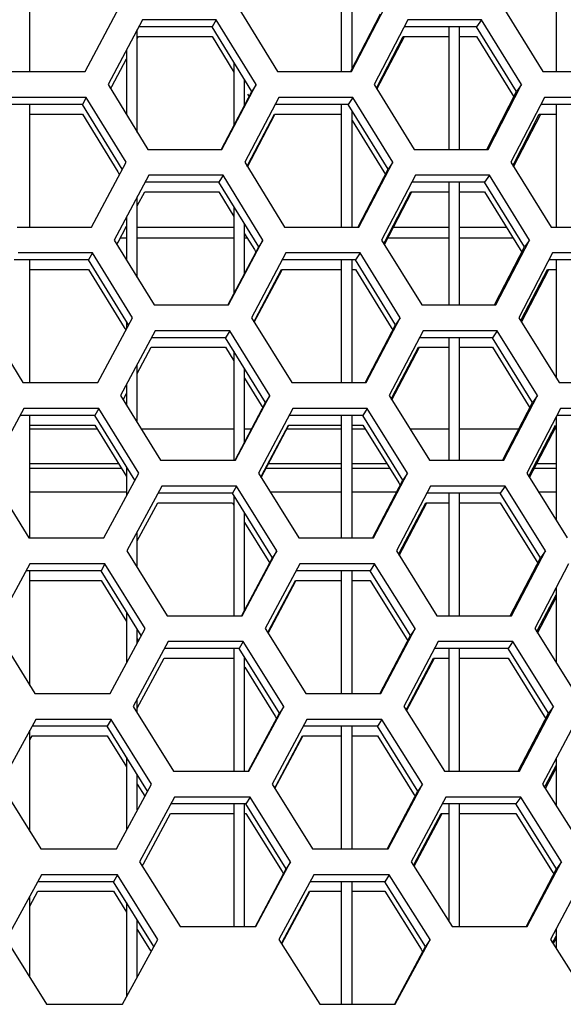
# Model space of a CAD drawing. Header units: millimetres. Extents: x 0 to 420, y 0 to 297.
# Tile 70 of 256: x 129.53 to 131.55, y 86.46 to 90.13. Entities that reach past the tile are written whole.
import ezdxf

# ---------------------------------------------------------------- set-up
doc = ezdxf.new("R2010")
doc.units = ezdxf.units.MM
doc.header["$LTSCALE"] = 23.1
doc.layers.get('0').update_dxf_attribs({"linetype": 'CONTINUOUS'})

msp = doc.modelspace()

# ---------------------------------------------------------------- linework, layer by layer
at = {"color": 7, "linetype": 'Continuous'}
for p, q in [((129.5652, 89.9381), (129.5652, 90.3952)), ((130.7252, 90.3923), (130.7252, 89.9381)), ((131.5252, 90.3952), (131.5252, 89.9381)), ((130.7652, 89.9489), (130.7652, 90.3271)), ((130.2594, 90.1313), (130.2437, 90.1054)), ((130.7604, 89.9396), (130.8716, 90.1537)), ((131.2475, 90.1313), (131.2293, 90.1054)), ((129.9652, 89.7118), (129.9652, 90.0956)), ((130.2437, 90.1054), (129.9704, 90.1054)), ((130.3916, 89.864), (130.2437, 90.1054)), ((131.2293, 90.1054), (130.96, 90.1054)), ((131.1252, 90.1054), (131.1252, 89.6484)), ((131.1652, 89.6484), (131.1652, 90.1054)), ((131.3782, 89.864), (131.2293, 90.1054)), ((129.9652, 90.0622), (129.9692, 90.0696)), ((129.9692, 90.0696), (130.2437, 90.0696)), ((130.2437, 90.0696), (130.3252, 89.9364)), ((130.8596, 89.8837), (130.956, 90.0696)), ((130.956, 90.0696), (131.1252, 90.0696)), ((131.1652, 90.0696), (131.2293, 90.0696)), ((131.2293, 90.0696), (131.3622, 89.8541)), ((129.9252, 90.0201), (129.9252, 89.7771)), ((129.8703, 89.8824), (129.9252, 89.9864)), ((130.3252, 89.9723), (130.3252, 89.7375)), ((130.3652, 89.8137), (130.3652, 89.907)), ((129.8658, 89.874), (129.8703, 89.8824)), ((130.4076, 89.8898), (130.3916, 89.864)), ((130.8559, 89.8767), (130.8596, 89.8837)), ((131.3968, 89.8898), (131.3782, 89.864)), ((129.7753, 89.8415), (129.7609, 89.8157)), ((130.2788, 89.6492), (130.3916, 89.864)), ((130.3756, 89.8542), (130.3815, 89.8447)), ((130.7676, 89.8415), (130.7507, 89.8157)), ((131.268, 89.6503), (131.3782, 89.864)), ((131.3622, 89.8541), (131.3682, 89.8444)), ((129.7609, 89.8157), (129.4852, 89.8157)), ((129.5652, 89.3586), (129.5652, 89.8157)), ((129.9085, 89.5742), (129.7609, 89.8157)), ((130.7507, 89.8157), (130.4788, 89.8157)), ((130.7252, 89.8157), (130.7252, 89.3586)), ((130.8994, 89.5742), (130.7507, 89.8157)), ((131.7359, 89.8157), (131.4681, 89.8157)), ((131.5252, 89.8157), (131.5252, 89.3586)), ((129.5652, 89.7798), (129.7609, 89.7798)), ((129.7609, 89.7798), (129.8925, 89.5644)), ((130.3783, 89.5933), (130.4762, 89.7798)), ((130.4762, 89.7798), (130.7252, 89.7798)), ((130.7652, 89.3586), (130.7652, 89.792)), ((131.3673, 89.5946), (131.4627, 89.7798)), ((131.4627, 89.7798), (131.5252, 89.7798)), ((130.7652, 89.7562), (130.8834, 89.5643)), ((131.267, 89.6484), (131.268, 89.6503)), ((130.3742, 89.5856), (130.3783, 89.5932)), ((130.7876, 89.36), (130.8994, 89.5742)), ((130.9167, 89.6001), (130.8994, 89.5742)), ((131.3641, 89.5882), (131.3673, 89.5946)), ((129.8925, 89.5644), (129.8983, 89.555)), ((130.2846, 89.5518), (130.2689, 89.5259)), ((130.8834, 89.5643), (130.8893, 89.5548)), ((131.2767, 89.5518), (131.2585, 89.5259)), ((130.2689, 89.5259), (129.9944, 89.5259)), ((130.4174, 89.2844), (130.2689, 89.5259)), ((131.2585, 89.5259), (130.9881, 89.5259)), ((131.1252, 89.5259), (131.1252, 89.0688)), ((131.1652, 89.0688), (131.1652, 89.5259)), ((131.408, 89.2844), (131.2585, 89.5259)), ((129.9652, 89.4373), (129.9932, 89.4901)), ((129.9652, 89.4373), (129.9932, 89.4901)), ((129.9652, 89.1711), (129.9652, 89.471)), ((129.9932, 89.4901), (130.2689, 89.4901)), ((130.2689, 89.4901), (130.3252, 89.3984)), ((130.8872, 89.3041), (130.9841, 89.4901)), ((130.9841, 89.4901), (131.1252, 89.4901)), ((131.1652, 89.4901), (131.2585, 89.4901)), ((131.2585, 89.4901), (131.392, 89.2745)), ((130.3252, 89.4342), (130.3252, 89.1098)), ((129.9252, 89.3958), (129.9252, 89.2361)), ((129.8938, 89.3028), (129.9252, 89.3619)), ((130.3252, 89.357), (129.9652, 89.357)), ((130.3652, 89.1855), (130.3652, 89.3691)), ((131.1252, 89.357), (130.9186, 89.357)), ((131.3408, 89.357), (131.1652, 89.357)), ((129.9252, 89.3169), (129.9023, 89.3169)), ((130.3252, 89.3169), (129.9652, 89.3169)), ((130.3652, 89.3333), (130.4014, 89.2746)), ((130.3754, 89.3169), (130.3652, 89.3169)), ((131.1252, 89.3169), (130.8976, 89.3169)), ((131.3657, 89.3169), (131.1652, 89.3169)), ((129.8894, 89.2944), (129.8938, 89.3028)), ((130.304, 89.0696), (130.4174, 89.2844)), ((130.4334, 89.3103), (130.4174, 89.2844)), ((130.8836, 89.2971), (130.8872, 89.3041)), ((131.2973, 89.0708), (131.408, 89.2844)), ((131.4266, 89.3103), (131.408, 89.2844)), ((129.7984, 89.262), (129.784, 89.2361)), ((130.4014, 89.2746), (130.4072, 89.2651)), ((130.7949, 89.262), (130.7779, 89.2361)), ((131.392, 89.2745), (131.3979, 89.2649)), ((129.784, 89.2361), (129.5072, 89.2361)), ((129.5652, 88.779), (129.5652, 89.2361)), ((129.9322, 88.9946), (129.784, 89.2361)), ((130.7779, 89.2361), (130.5049, 89.2361)), ((130.7252, 89.2361), (130.7252, 88.779)), ((130.7652, 88.779), (130.7652, 89.2361)), ((130.9272, 88.9946), (130.7779, 89.2361)), ((131.7671, 89.2361), (131.4982, 89.2361)), ((131.5252, 89.2361), (131.5252, 88.7975)), ((129.5652, 89.2003), (129.784, 89.2003)), ((129.784, 89.2003), (129.9162, 88.9848)), ((130.4039, 89.0136), (130.5023, 89.2003)), ((130.5023, 89.2003), (130.7252, 89.2003)), ((130.7652, 89.2003), (130.7779, 89.2003)), ((130.7779, 89.2003), (130.9112, 88.9847)), ((131.397, 89.015), (131.4929, 89.2003)), ((131.4929, 89.2003), (131.5252, 89.2003)), ((131.2963, 89.0688), (131.2973, 89.0708)), ((129.9252, 89.006), (129.9252, 88.9816)), ((130.3999, 89.0059), (130.4039, 89.0136)), ((130.8149, 88.7804), (130.9272, 88.9946)), ((130.9445, 89.0205), (130.9272, 88.9946)), ((131.3937, 89.0086), (131.397, 89.015)), ((129.9162, 88.9848), (129.922, 88.9754)), ((130.3098, 88.9722), (130.2941, 88.9463)), ((130.9112, 88.9847), (130.917, 88.9752)), ((131.306, 88.9722), (131.2878, 88.9463)), ((130.2941, 88.9463), (130.0184, 88.9463)), ((130.4431, 88.7049), (130.2941, 88.9463)), ((131.2878, 88.9463), (131.0162, 88.9463)), ((131.1252, 88.9463), (131.1252, 88.4893)), ((131.1652, 88.4893), (131.1652, 88.9463)), ((131.4378, 88.7049), (131.2878, 88.9463)), ((129.9652, 88.8128), (130.0173, 88.9105)), ((130.0173, 88.9105), (130.2941, 88.9105)), ((130.2941, 88.9105), (130.3252, 88.86)), ((130.3252, 88.8958), (130.3252, 88.4893)), ((130.9149, 88.7245), (131.0122, 88.9105)), ((131.0122, 88.9105), (131.1252, 88.9105)), ((131.1652, 88.9105), (131.2878, 88.9105)), ((131.2878, 88.9105), (131.4218, 88.6949)), ((129.9652, 88.6301), (129.9652, 88.8467)), ((130.3652, 88.5578), (130.3652, 88.831)), ((129.9252, 88.772), (129.9252, 88.6949)), ((130.3652, 88.7952), (130.4271, 88.695)), ((129.913, 88.7148), (129.9252, 88.7378)), ((130.4591, 88.7307), (130.4431, 88.7049)), ((131.4564, 88.7307), (131.4378, 88.7049)), ((130.3293, 88.4901), (130.4431, 88.7049)), ((130.4271, 88.695), (130.4329, 88.6856)), ((130.9112, 88.7174), (130.9149, 88.7245)), ((131.3267, 88.4912), (131.4378, 88.7049)), ((131.4218, 88.6949), (131.4277, 88.6853)), ((129.8072, 88.6566), (129.5292, 88.6566)), ((129.5652, 88.1995), (129.5652, 88.6566)), ((129.8216, 88.6824), (129.8072, 88.6566)), ((129.9559, 88.4151), (129.8072, 88.6566)), ((130.8051, 88.6566), (130.5309, 88.6566)), ((130.7252, 88.6566), (130.7252, 88.1995)), ((130.7652, 88.1995), (130.7652, 88.6566)), ((130.8221, 88.6824), (130.8051, 88.6566)), ((130.955, 88.4151), (130.8051, 88.6566)), ((131.7984, 88.6566), (131.5283, 88.6566)), ((129.5652, 88.6207), (129.8072, 88.6207)), ((129.8072, 88.6207), (129.9252, 88.429)), ((130.4295, 88.434), (130.5284, 88.6207)), ((130.5284, 88.6207), (130.7252, 88.6207)), ((130.7652, 88.6207), (130.8051, 88.6207)), ((130.8051, 88.6207), (130.9389, 88.4051)), ((131.4267, 88.4353), (131.523, 88.6207)), ((131.5252, 88.6506), (131.5252, 88.266)), ((129.5652, 88.607), (129.8156, 88.607)), ((129.9795, 88.607), (130.3252, 88.607)), ((130.3652, 88.607), (130.3913, 88.607)), ((130.5236, 88.607), (130.7252, 88.607)), ((130.7652, 88.607), (130.8136, 88.607)), ((130.9799, 88.607), (131.1252, 88.607)), ((131.1652, 88.607), (131.387, 88.607)), ((131.5212, 88.607), (131.5252, 88.607)), ((131.3257, 88.4893), (131.3267, 88.4912)), ((129.5652, 88.4596), (129.9064, 88.4596)), ((129.9252, 88.4648), (129.9252, 88.3578)), ((130.4454, 88.4596), (130.7252, 88.4596)), ((130.7652, 88.4596), (130.9051, 88.4596)), ((130.9723, 88.441), (130.955, 88.4151)), ((131.4444, 88.4596), (131.5252, 88.4596)), ((130.4255, 88.4263), (130.4295, 88.434)), ((130.8422, 88.2008), (130.955, 88.4151)), ((130.9389, 88.4051), (130.9448, 88.3957)), ((131.4234, 88.429), (131.4267, 88.4353)), ((129.5652, 88.3718), (129.9252, 88.3718)), ((130.3193, 88.3668), (130.0424, 88.3668)), ((130.335, 88.3927), (130.3193, 88.3668)), ((130.4689, 88.1253), (130.3193, 88.3668)), ((130.4593, 88.3718), (130.7252, 88.3718)), ((130.7652, 88.3718), (130.9322, 88.3718)), ((131.317, 88.3668), (131.0442, 88.3668)), ((131.1252, 88.3668), (131.1252, 87.9097)), ((131.1652, 87.9097), (131.1652, 88.3668)), ((131.3352, 88.3927), (131.317, 88.3668)), ((131.4677, 88.1253), (131.317, 88.3668)), ((131.4591, 88.3718), (131.5252, 88.3718)), ((129.9652, 88.1887), (130.0413, 88.3309)), ((130.0413, 88.3309), (130.3193, 88.3309)), ((130.3193, 88.3309), (130.3252, 88.3213)), ((130.3252, 88.3572), (130.3252, 87.9097)), ((130.9425, 88.1448), (131.0404, 88.3309)), ((131.0404, 88.3309), (131.1252, 88.3309)), ((131.1652, 88.3309), (131.317, 88.3309)), ((131.317, 88.3309), (131.4516, 88.1153)), ((130.3652, 87.9306), (130.3652, 88.2926)), ((130.3652, 88.2567), (130.4528, 88.1153)), ((129.9652, 88.0889), (129.9652, 88.2229)), ((130.4849, 88.1512), (130.4689, 88.1253)), ((130.9389, 88.1378), (130.9426, 88.1448)), ((131.4862, 88.1512), (131.4677, 88.1253)), ((130.3545, 87.9105), (130.4689, 88.1253)), ((130.4528, 88.1153), (130.4586, 88.106)), ((131.356, 87.9116), (131.4677, 88.1253)), ((131.4516, 88.1152), (131.4575, 88.1058)), ((129.8303, 88.077), (129.5512, 88.077)), ((129.5652, 87.6491), (129.5652, 88.077)), ((129.8447, 88.1029), (129.8303, 88.077)), ((129.9796, 87.8355), (129.8303, 88.077)), ((130.8324, 88.077), (130.5569, 88.077)), ((130.7252, 88.077), (130.7252, 87.6199)), ((130.7652, 87.6199), (130.7652, 88.077)), ((130.8493, 88.1029), (130.8324, 88.077)), ((130.9828, 87.8355), (130.8324, 88.077)), ((129.5652, 88.0412), (129.8303, 88.0412)), ((129.8303, 88.0412), (129.9252, 87.8876)), ((130.4551, 87.8544), (130.5545, 88.0412)), ((130.5545, 88.0412), (130.7252, 88.0412)), ((130.7652, 88.0412), (130.8324, 88.0412)), ((130.8324, 88.0412), (130.9667, 87.8255)), ((131.5252, 88.0136), (131.5252, 87.7343)), ((131.4564, 87.8557), (131.5252, 87.9876)), ((129.9252, 87.9234), (129.9252, 87.7344)), ((131.355, 87.9097), (131.356, 87.9116)), ((131.355, 87.9097), (131.356, 87.9116)), ((129.9652, 87.8087), (129.9652, 87.8588)), ((130.4511, 87.8467), (130.4552, 87.8543)), ((131.0001, 87.8614), (130.9828, 87.8355)), ((131.4531, 87.8493), (131.4564, 87.8557)), ((129.9652, 87.823), (129.9693, 87.8163)), ((130.3602, 87.8131), (130.3445, 87.7872)), ((130.8695, 87.6213), (130.9828, 87.8355)), ((130.9667, 87.8255), (130.9725, 87.8161)), ((131.3645, 87.8131), (131.3463, 87.7872)), ((130.3445, 87.7872), (130.0664, 87.7872)), ((130.3252, 87.7872), (130.3252, 87.3301)), ((130.4946, 87.5457), (130.3445, 87.7872)), ((131.3463, 87.7872), (131.0723, 87.7872)), ((131.1252, 87.7872), (131.1252, 87.3301)), ((131.1652, 87.3301), (131.1652, 87.7872)), ((131.4975, 87.5457), (131.3463, 87.7872)), ((129.9652, 87.5651), (130.0654, 87.7514)), ((130.0654, 87.7514), (130.3252, 87.7514)), ((130.3652, 87.3301), (130.3652, 87.7538)), ((130.9702, 87.5652), (131.0685, 87.7514)), ((131.0685, 87.7514), (131.1252, 87.7514)), ((131.1652, 87.7514), (131.3463, 87.7514)), ((131.3463, 87.7514), (131.4814, 87.5356)), ((130.3653, 87.718), (130.4786, 87.5357)), ((129.9652, 87.5474), (129.9652, 87.5996)), ((130.5107, 87.5716), (130.4946, 87.5457)), ((130.9665, 87.5582), (130.9702, 87.5652)), ((131.516, 87.5716), (131.4975, 87.5457)), ((129.8679, 87.5233), (129.8535, 87.4974)), ((130.3797, 87.3309), (130.4946, 87.5457)), ((130.4786, 87.5357), (130.4843, 87.5265)), ((130.8765, 87.5233), (130.8596, 87.4974)), ((131.3853, 87.332), (131.4975, 87.5457)), ((131.4813, 87.5356), (131.4872, 87.5262)), ((129.5652, 87.1048), (129.5652, 87.4827)), ((129.8535, 87.4974), (129.5733, 87.4974)), ((130.0034, 87.256), (129.8535, 87.4974)), ((130.8596, 87.4974), (130.583, 87.4974)), ((130.7252, 87.4974), (130.7252, 87.0404)), ((130.7652, 87.0404), (130.7652, 87.4974)), ((131.0106, 87.256), (130.8596, 87.4974)), ((129.5652, 87.4468), (129.5733, 87.4616)), ((129.5733, 87.4616), (129.8535, 87.4616)), ((129.8535, 87.4616), (129.9252, 87.3459)), ((130.4808, 87.2747), (130.5806, 87.4616)), ((130.5806, 87.4616), (130.7252, 87.4616)), ((130.7652, 87.4616), (130.8596, 87.4616)), ((130.8596, 87.4616), (130.9945, 87.2459)), ((129.9252, 87.3818), (129.9252, 87.1114)), ((131.5252, 87.3771), (131.5252, 87.2022)), ((131.4861, 87.2761), (131.5252, 87.3507)), ((129.9652, 87.1854), (129.9652, 87.3173)), ((131.3843, 87.3301), (131.3853, 87.332)), ((129.9652, 87.2815), (129.993, 87.2368)), ((130.4767, 87.2671), (130.4808, 87.2747)), ((131.0278, 87.2818), (131.0106, 87.256)), ((131.4827, 87.2697), (131.4861, 87.2761)), ((130.3854, 87.2335), (130.3697, 87.2077)), ((130.8967, 87.0417), (131.0106, 87.256)), ((130.9944, 87.2459), (131.0003, 87.2366)), ((131.3937, 87.2335), (131.3755, 87.2077)), ((130.3697, 87.2077), (130.0895, 87.2077)), ((130.3252, 87.2077), (130.3252, 86.7506)), ((130.3652, 86.7506), (130.3652, 87.2077)), ((130.5204, 86.9662), (130.3697, 87.2077)), ((131.3755, 87.2077), (131.1004, 87.2077)), ((131.1252, 87.2077), (131.1252, 86.7701)), ((131.1652, 86.7506), (131.1652, 87.2077)), ((131.5273, 86.9662), (131.3755, 87.2077)), ((129.9882, 86.9842), (130.0895, 87.1718)), ((130.0895, 87.1718), (130.3252, 87.1718)), ((130.3652, 87.1718), (130.3697, 87.1718)), ((130.3697, 87.1718), (130.5043, 86.9561)), ((130.9978, 86.9856), (131.0966, 87.1718)), ((131.0966, 87.1718), (131.1252, 87.1718)), ((131.1652, 87.1718), (131.3755, 87.1718)), ((131.3755, 87.1718), (131.5111, 86.956)), ((129.9837, 86.976), (129.9882, 86.9842)), ((130.5364, 86.9921), (130.5204, 86.9662)), ((130.9941, 86.9786), (130.9979, 86.9856)), ((131.5252, 86.9694), (131.5252, 86.9623)), ((131.5458, 86.9921), (131.5273, 86.9662)), ((129.891, 86.9438), (129.8766, 86.9179)), ((130.405, 86.7513), (130.5204, 86.9662)), ((130.5043, 86.9561), (130.5101, 86.9469)), ((130.9038, 86.9438), (130.8868, 86.9179)), ((131.4146, 86.7525), (131.5273, 86.9662)), ((131.5111, 86.956), (131.517, 86.9467)), ((129.8766, 86.9179), (129.5953, 86.9179)), ((130.0271, 86.6764), (129.8766, 86.9179)), ((130.8868, 86.9179), (130.609, 86.9179)), ((130.7252, 86.9179), (130.7252, 86.4608)), ((130.7652, 86.4608), (130.7652, 86.9179)), ((131.0383, 86.6764), (130.8868, 86.9179)), ((129.5652, 86.8269), (129.5953, 86.8821)), ((129.5652, 86.5603), (129.5652, 86.8628)), ((129.5953, 86.8821), (129.8766, 86.8821)), ((129.8766, 86.8821), (129.9252, 86.804)), ((130.5064, 86.6951), (130.6067, 86.8821)), ((130.6067, 86.8821), (130.7252, 86.8821)), ((130.7652, 86.8821), (130.8868, 86.8821)), ((130.8868, 86.8821), (131.0222, 86.6663)), ((129.9252, 86.8398), (129.9252, 86.4888)), ((129.9652, 86.5624), (129.9652, 86.7756)), ((131.4136, 86.7506), (131.4146, 86.7525)), ((131.4136, 86.7506), (131.4146, 86.7525)), ((129.9652, 86.7398), (130.011, 86.6664)), ((131.5124, 86.6901), (131.5252, 86.7144)), ((131.5252, 86.7411), (131.5252, 86.6697)), ((130.5023, 86.6874), (130.5064, 86.6951)), ((130.924, 86.4621), (131.0383, 86.6764)), ((131.0556, 86.7023), (131.0383, 86.6764)), ((130.011, 86.6664), (130.0167, 86.6572)), ((131.0222, 86.6663), (131.028, 86.657))]:
    msp.add_line(p, q, dxfattribs=at)
at = {"color": 3, "linetype": 'Continuous'}
for p, q in [((129.7714, 89.9381), (129.8995, 90.1796)), ((130.3398, 90.1796), (130.4881, 89.9381)), ((130.7631, 89.9381), (130.8889, 90.1796)), ((131.3271, 90.1796), (131.4765, 89.9381)), ((129.9841, 90.1313), (129.8562, 89.8898)), ((130.2594, 90.1313), (129.9841, 90.1313)), ((130.4076, 89.8898), (130.2594, 90.1313)), ((130.9735, 90.1313), (130.8478, 89.8898)), ((131.2475, 90.1313), (130.9735, 90.1313)), ((131.3968, 89.8898), (131.2475, 90.1313)), ((130.858, 89.8734), (130.96, 90.0696)), ((129.4952, 89.9381), (129.7714, 89.9381)), ((130.4881, 89.9381), (130.7631, 89.9381)), ((131.4765, 89.9381), (131.7501, 89.9381)), ((129.8562, 89.8898), (130.0042, 89.6484)), ((130.2804, 89.6484), (130.4076, 89.8898)), ((130.8478, 89.8898), (130.9969, 89.6484)), ((131.2719, 89.6484), (131.3968, 89.8898)), ((129.7753, 89.8415), (129.4989, 89.8415)), ((129.9232, 89.6001), (129.7753, 89.8415)), ((130.4924, 89.8415), (130.3653, 89.6001)), ((130.7676, 89.8415), (130.4924, 89.8415)), ((130.9167, 89.6001), (130.7676, 89.8415)), ((131.4815, 89.8415), (131.3567, 89.6001)), ((131.7553, 89.8415), (131.4815, 89.8415)), ((130.3755, 89.5835), (130.4782, 89.7787)), ((131.3668, 89.5838), (131.4681, 89.7798)), ((130.0042, 89.6484), (130.2804, 89.6484)), ((130.9969, 89.6484), (131.2719, 89.6484)), ((129.7946, 89.3586), (129.9232, 89.6001)), ((130.3653, 89.6001), (130.5142, 89.3586)), ((130.7903, 89.3586), (130.9167, 89.6001)), ((131.3567, 89.6001), (131.5066, 89.3586)), ((130.0082, 89.5518), (129.8797, 89.3103)), ((130.2846, 89.5518), (130.0082, 89.5518)), ((130.4334, 89.3103), (130.2846, 89.5518)), ((131.0016, 89.5518), (130.8754, 89.3103)), ((131.2767, 89.5518), (131.0016, 89.5518)), ((131.4266, 89.3103), (131.2767, 89.5518)), ((130.8856, 89.2939), (130.9881, 89.4901)), ((129.5172, 89.3586), (129.7946, 89.3586)), ((130.5142, 89.3586), (130.7903, 89.3586)), ((131.5066, 89.3586), (131.7814, 89.3586)), ((129.8797, 89.3103), (130.0282, 89.0688)), ((130.3056, 89.0688), (130.4334, 89.3103)), ((130.8754, 89.3103), (131.0251, 89.0688)), ((131.3011, 89.0688), (131.4266, 89.3103)), ((129.7984, 89.262), (129.5209, 89.262)), ((129.947, 89.0205), (129.7984, 89.262)), ((130.5185, 89.262), (130.3908, 89.0205)), ((130.7949, 89.262), (130.5185, 89.262)), ((130.9445, 89.0205), (130.7949, 89.262)), ((131.5116, 89.262), (131.3863, 89.0205)), ((131.7866, 89.262), (131.5116, 89.262)), ((130.4011, 89.004), (130.5043, 89.1992)), ((131.3965, 89.0042), (131.4982, 89.2003)), ((130.0282, 89.0688), (130.3056, 89.0688)), ((131.0251, 89.0688), (131.3011, 89.0688)), ((129.391, 89.0205), (129.5392, 88.779)), ((129.8177, 88.779), (129.947, 89.0205)), ((130.3908, 89.0205), (130.5403, 88.779)), ((130.8175, 88.779), (130.9445, 89.0205)), ((131.3863, 89.0205), (131.5368, 88.779)), ((130.0323, 88.9722), (129.9032, 88.7307)), ((130.3098, 88.9722), (130.0323, 88.9722)), ((130.4591, 88.7307), (130.3098, 88.9722)), ((131.0297, 88.9722), (130.903, 88.7307)), ((131.306, 88.9722), (131.0297, 88.9722)), ((131.4564, 88.7307), (131.306, 88.9722)), ((130.9132, 88.7143), (131.0162, 88.9105)), ((129.5392, 88.779), (129.8177, 88.779)), ((130.5403, 88.779), (130.8175, 88.779)), ((131.5368, 88.779), (131.8127, 88.779)), ((129.9032, 88.7307), (130.0523, 88.4893)), ((130.3308, 88.4893), (130.4591, 88.7307)), ((130.903, 88.7307), (131.0532, 88.4893)), ((131.3304, 88.4893), (131.4564, 88.7307)), ((129.5429, 88.6824), (129.4124, 88.441)), ((129.8216, 88.6824), (129.5429, 88.6824)), ((129.9707, 88.441), (129.8216, 88.6824)), ((130.5446, 88.6824), (130.4164, 88.441)), ((130.8221, 88.6824), (130.5446, 88.6824)), ((130.9723, 88.441), (130.8221, 88.6824)), ((131.5418, 88.6824), (131.4159, 88.441)), ((131.8179, 88.6824), (131.5418, 88.6824)), ((130.4266, 88.4244), (130.5303, 88.6197)), ((131.4261, 88.4246), (131.5252, 88.6148)), ((129.5652, 88.4771), (129.8956, 88.4771)), ((130.0523, 88.4893), (130.3308, 88.4893)), ((130.4547, 88.4771), (130.7252, 88.4771)), ((130.7652, 88.4771), (130.8942, 88.4771)), ((131.0532, 88.4893), (131.3304, 88.4893)), ((131.4535, 88.4771), (131.5252, 88.4771)), ((129.4124, 88.441), (129.5613, 88.1995)), ((129.8409, 88.1995), (129.9707, 88.441)), ((130.4164, 88.441), (130.5664, 88.1995)), ((130.8448, 88.1995), (130.9723, 88.441)), ((131.4159, 88.441), (131.5669, 88.1995)), ((130.0563, 88.3927), (129.9267, 88.1512)), ((130.335, 88.3927), (130.0563, 88.3927)), ((130.4849, 88.1512), (130.335, 88.3927)), ((131.0579, 88.3927), (130.9305, 88.1512)), ((131.3352, 88.3927), (131.0579, 88.3927)), ((131.4862, 88.1512), (131.3352, 88.3927)), ((130.9408, 88.1347), (131.0442, 88.3309)), ((129.5613, 88.1995), (129.8409, 88.1995)), ((130.5664, 88.1995), (130.8448, 88.1995)), ((129.9267, 88.1512), (130.0764, 87.9097)), ((130.356, 87.9097), (130.4849, 88.1512)), ((130.9305, 88.1512), (131.0813, 87.9097)), ((131.3596, 87.9097), (131.4862, 88.1512)), ((129.5649, 88.1029), (129.4339, 87.8614)), ((129.8447, 88.1029), (129.5649, 88.1029)), ((129.9944, 87.8614), (129.8447, 88.1029)), ((130.5707, 88.1029), (130.4419, 87.8614)), ((130.8493, 88.1029), (130.5707, 88.1029)), ((131.0001, 87.8614), (130.8493, 88.1029)), ((131.5719, 88.1029), (131.4455, 87.8614)), ((130.4522, 87.8449), (130.5564, 88.0401)), ((131.4557, 87.8451), (131.5252, 87.9777)), ((130.0764, 87.9097), (130.356, 87.9097)), ((131.0813, 87.9097), (131.3596, 87.9097)), ((129.4339, 87.8614), (129.5833, 87.6199)), ((129.864, 87.6199), (129.9944, 87.8614)), ((130.4419, 87.8614), (130.5925, 87.6199)), ((130.872, 87.6199), (131.0001, 87.8614)), ((131.4455, 87.8614), (131.5971, 87.6199)), ((130.0804, 87.8131), (129.9502, 87.5716)), ((130.3602, 87.8131), (130.0804, 87.8131)), ((130.5107, 87.5716), (130.3602, 87.8131)), ((131.086, 87.8131), (130.9581, 87.5716)), ((131.3645, 87.8131), (131.086, 87.8131)), ((131.516, 87.5716), (131.3645, 87.8131)), ((130.9684, 87.5552), (131.0723, 87.7514)), ((129.5833, 87.6199), (129.864, 87.6199)), ((130.5925, 87.6199), (130.872, 87.6199)), ((129.9502, 87.5716), (130.1004, 87.3301)), ((130.3812, 87.3301), (130.5107, 87.5716)), ((130.9581, 87.5716), (131.1094, 87.3301)), ((131.3889, 87.3301), (131.516, 87.5716)), ((129.587, 87.5233), (129.4553, 87.2818)), ((129.8679, 87.5233), (129.587, 87.5233)), ((130.0181, 87.2818), (129.8679, 87.5233)), ((130.5968, 87.5233), (130.4674, 87.2818)), ((130.8765, 87.5233), (130.5968, 87.5233)), ((131.0278, 87.2818), (130.8765, 87.5233)), ((131.6021, 87.5233), (131.4751, 87.2818)), ((130.4778, 87.2653), (130.5824, 87.4606)), ((131.4854, 87.2655), (131.5252, 87.3413)), ((130.1004, 87.3301), (130.3812, 87.3301)), ((131.1094, 87.3301), (131.3889, 87.3301)), ((129.4553, 87.2818), (129.6053, 87.0404)), ((129.8872, 87.0404), (130.0181, 87.2818)), ((130.4674, 87.2818), (130.6185, 87.0404)), ((130.8992, 87.0404), (131.0278, 87.2818)), ((131.4751, 87.2818), (131.6272, 87.0404)), ((130.1044, 87.2335), (129.9736, 86.9921)), ((130.3854, 87.2335), (130.1044, 87.2335)), ((130.5364, 86.9921), (130.3854, 87.2335)), ((131.1141, 87.2335), (130.9856, 86.9921)), ((131.3937, 87.2335), (131.1141, 87.2335)), ((131.5458, 86.9921), (131.3937, 87.2335)), ((130.996, 86.9756), (131.0995, 87.1703)), ((129.6053, 87.0404), (129.8872, 87.0404)), ((130.6185, 87.0404), (130.8992, 87.0404)), ((129.9736, 86.9921), (130.1245, 86.7506)), ((130.4064, 86.7506), (130.5364, 86.9921)), ((130.9856, 86.9921), (131.1376, 86.7506)), ((131.4181, 86.7506), (131.5458, 86.9921)), ((129.609, 86.9438), (129.4768, 86.7023)), ((129.891, 86.9438), (129.609, 86.9438)), ((130.0418, 86.7023), (129.891, 86.9438)), ((130.6229, 86.9438), (130.493, 86.7023)), ((130.9038, 86.9438), (130.6229, 86.9438)), ((131.0556, 86.7023), (130.9038, 86.9438)), ((131.6322, 86.9438), (131.5047, 86.7023)), ((130.5034, 86.6857), (130.6085, 86.8811)), ((130.1245, 86.7506), (130.4064, 86.7506)), ((131.1376, 86.7506), (131.4181, 86.7506)), ((129.4768, 86.7023), (129.6273, 86.4608)), ((129.9103, 86.4608), (130.0418, 86.7023)), ((130.493, 86.7023), (130.6446, 86.4608)), ((130.9264, 86.4608), (131.0556, 86.7023)), ((131.5047, 86.7023), (131.6574, 86.4608)), ((131.515, 86.686), (131.5252, 86.7053)), ((129.6273, 86.4608), (129.9103, 86.4608)), ((130.6446, 86.4608), (130.9264, 86.4608))]:
    msp.add_line(p, q, dxfattribs=at)

doc.saveas('drawing.dxf')
